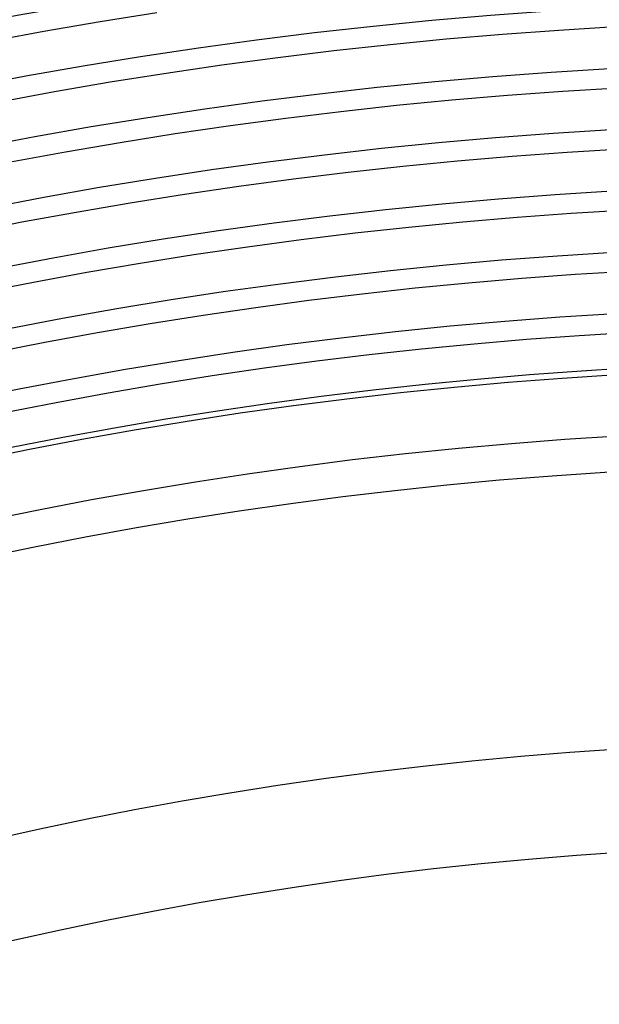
# Model space of a CAD drawing. Header units: millimetres. Extents: x -258 to 258, y -258 to 258.
# Tile 55 of 71: x -33 to -10, y 143 to 181. Entities that reach past the tile are written whole.
import ezdxf

# ---------------------------------------------------------------- set-up
doc = ezdxf.new("R2010")
doc.units = ezdxf.units.MM
doc.layers.add('HIDDEN', color=7, linetype='Continuous')
doc.layers.add('THICK', color=7, linetype='Continuous')

msp = doc.modelspace()

# ---------------------------------------------------------------- linework, layer by layer
at = {"layer": 'HIDDEN'}
for radius, start, end in [(211, 90.37481, 179.62519), (188.625, 90.11022, 179.88978), (186.25, 90.17456, 179.82544), (183.875, 90.222, 179.778), (181.5, 90.26188, 179.73812), (179.125, 90.29735, 179.70265), (176.75, 90.32983, 179.67017), (174.375, 90.36014, 179.63986), (172, 90.38891, 179.6111), (169.625, 90.41641, 179.58359), (167.25, 90.44293, 179.55707), (164.875, 90.46866, 179.53134)]:
    msp.add_arc((0, 0), radius, start, end, dxfattribs=at)
at = {"layer": 'THICK'}
for p, q in [((-29.853, 180.675), (-27.659, 181.024)), ((-32.042, 180.3), (-29.853, 180.675)), ((-14.236, 180.188), (-12.049, 180.348)), ((-12.049, 180.348), (-9.861, 180.481)), ((-34.227, 179.898), (-32.042, 180.3)), ((-18.603, 179.79), (-16.421, 180.003)), ((-16.421, 180.003), (-14.236, 180.188)), ((-20.782, 179.551), (-18.603, 179.79)), ((-25.131, 178.994), (-22.958, 179.286)), ((-22.958, 179.286), (-20.782, 179.551)), ((-27.301, 178.676), (-25.131, 178.994)), ((-29.466, 178.332), (-27.301, 178.676)), ((-31.627, 177.962), (-29.466, 178.332)), ((-11.891, 177.978), (-9.732, 178.109)), ((-33.783, 177.565), (-31.627, 177.962)), ((-16.205, 177.637), (-14.049, 177.821)), ((-14.049, 177.821), (-11.891, 177.978)), ((-20.509, 177.192), (-18.358, 177.428)), ((-18.358, 177.428), (-16.205, 177.637)), ((-24.801, 176.642), (-22.657, 176.93)), ((-22.657, 176.93), (-20.509, 177.192)), ((-26.942, 176.329), (-24.801, 176.642)), ((-29.079, 175.989), (-26.942, 176.329)), ((-31.211, 175.623), (-29.079, 175.989)), ((-11.733, 175.608), (-9.602, 175.738)), ((-33.339, 175.232), (-31.211, 175.623)), ((-15.989, 175.272), (-13.862, 175.453)), ((-13.862, 175.453), (-11.733, 175.608)), ((-20.236, 174.833), (-18.114, 175.065)), ((-18.114, 175.065), (-15.989, 175.272)), ((-22.355, 174.574), (-20.236, 174.833)), ((-26.583, 173.981), (-24.471, 174.29)), ((-24.471, 174.29), (-22.355, 174.574)), ((-28.692, 173.646), (-26.583, 173.981)), ((-30.796, 173.285), (-28.692, 173.646)), ((-32.895, 172.899), (-30.796, 173.285)), ((-15.773, 172.907), (-13.675, 173.086)), ((-13.675, 173.086), (-11.575, 173.239)), ((-11.575, 173.239), (-9.472, 173.366)), ((-34.99, 172.487), (-32.895, 172.899)), ((-19.963, 172.474), (-17.869, 172.703)), ((-17.869, 172.703), (-15.773, 172.907)), ((-22.053, 172.219), (-19.963, 172.474)), ((-26.224, 171.633), (-24.141, 171.939)), ((-24.141, 171.939), (-22.053, 172.219)), ((-28.304, 171.302), (-26.224, 171.633)), ((-30.38, 170.946), (-28.304, 171.302)), ((-32.451, 170.565), (-30.38, 170.946)), ((-13.488, 170.718), (-11.416, 170.869)), ((-11.416, 170.869), (-9.343, 170.995)), ((-34.518, 170.159), (-32.451, 170.565)), ((-17.625, 170.341), (-15.558, 170.542)), ((-15.558, 170.542), (-13.488, 170.718)), ((-21.752, 169.863), (-19.69, 170.114)), ((-19.69, 170.114), (-17.625, 170.341)), ((-23.811, 169.587), (-21.752, 169.863)), ((-27.917, 168.959), (-25.866, 169.285)), ((-25.866, 169.285), (-23.811, 169.587)), ((-29.965, 168.608), (-27.917, 168.959)), ((-32.007, 168.232), (-29.965, 168.608)), ((-13.301, 168.35), (-11.258, 168.499)), ((-11.258, 168.499), (-9.213, 168.623)), ((-34.046, 167.832), (-32.007, 168.232)), ((-17.381, 167.978), (-15.342, 168.177)), ((-15.342, 168.177), (-13.301, 168.35)), ((-21.45, 167.507), (-19.417, 167.755)), ((-19.417, 167.755), (-17.381, 167.978)), ((-23.48, 167.235), (-21.45, 167.507)), ((-25.507, 166.938), (-23.48, 167.235)), ((-15.217, 166.807), (-13.193, 166.98)), ((-13.193, 166.98), (-11.166, 167.127)), ((-11.166, 167.127), (-9.138, 167.251)), ((-29.549, 166.27), (-27.53, 166.616)), ((-27.53, 166.616), (-25.507, 166.938)), ((-19.259, 166.389), (-17.239, 166.611)), ((-17.239, 166.611), (-15.217, 166.807)), ((-31.564, 165.899), (-29.549, 166.27)), ((-21.275, 166.143), (-19.259, 166.389)), ((-33.573, 165.504), (-31.564, 165.899)), ((-25.299, 165.578), (-23.289, 165.873)), ((-23.289, 165.873), (-21.275, 166.143)), ((-27.306, 165.259), (-25.299, 165.578)), ((-29.308, 164.916), (-27.306, 165.259)), ((-31.307, 164.548), (-29.308, 164.916)), ((-33.3, 164.156), (-31.307, 164.548))]:
    msp.add_line(p, q, dxfattribs=at)
for radius, start, end in [(215, 90.53226, 179.46774), (211.625, 90.35527, 179.64473), (209.25, 90.34301, 179.65699), (206.875, 90.32903, 179.67097), (204.5, 90.31305, 179.68696), (202.125, 90.29465, 179.70535), (199.75, 90.27328, 179.72672), (197.375, 90.24796, 179.75204), (195, 90.21725, 179.78275), (192.625, 90.17811, 179.82189), (190.25, 90.12248, 179.87752), (163.5, 90.70002, 179.29998), (152.75, 90.7493, 179.25071), (148.75, 90.76941, 179.23059)]:
    msp.add_arc((0, 0), radius, start, end, dxfattribs=at)

doc.saveas('drawing.dxf')
